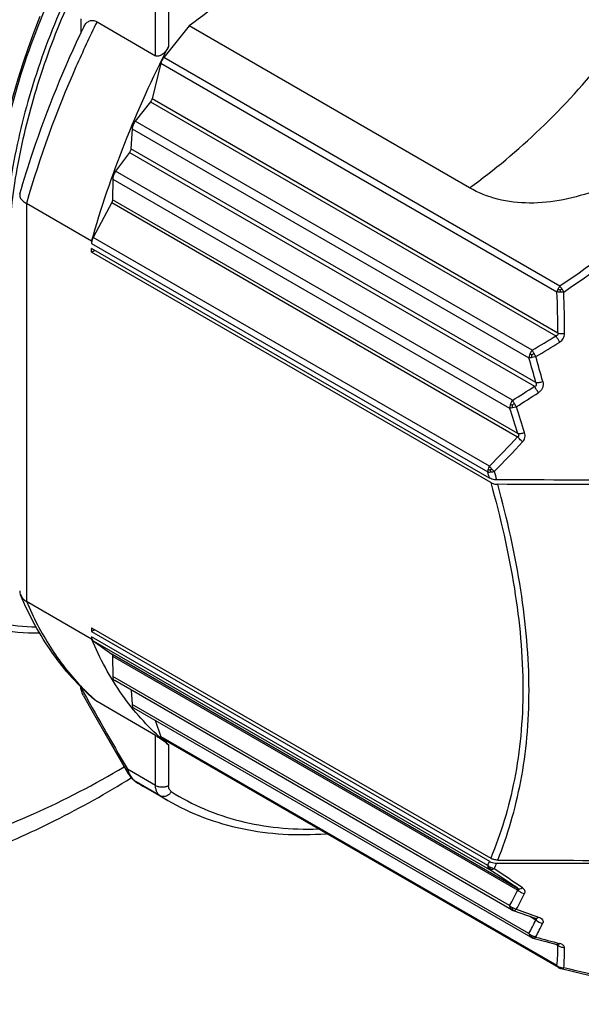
# Model space of a CAD drawing. Header units: millimetres. Extents: x 20 to 4180, y 42 to 2950.
# Tile 98 of 128: x 4044 to 4059, y 1726 to 1753. Entities that reach past the tile are written whole.
import ezdxf

# ---------------------------------------------------------------- set-up
doc = ezdxf.new("R2010")
doc.units = ezdxf.units.MM
doc.header["$LTSCALE"] = 231.275
doc.layers.add('BASE_ASM_PBL21', color=7, linetype='CONTINUOUS')
doc.layers.add('DEFAULT_VBL19', color=7, linetype='CONTINUOUS')

# ---------------------------------------------------------------- blocks, each defined once
blk = doc.blocks.new('BASE_ASM_PBL21', base_point=(3959.051, 1867.263))
at = {"layer": 'BASE_ASM_PBL21', "color": 7}
for p, q in [((4047.646, 1751.931), (4047.646, 1753.289)), ((4047.999, 1753.289), (4047.999, 1752.181)), ((4045.613, 1752.929), (4045.613, 1752.537)), ((4046.055, 1752.85), (4047.646, 1751.931)), ((4048.553, 1752.738), (4047.866, 1751.883)), ((4056.167, 1748.342), (4048.553, 1752.738)), ((4058.624, 1745.672), (4047.866, 1751.883)), ((4047.786, 1751.724), (4047.549, 1750.757)), ((4047.786, 1751.724), (4058.544, 1745.513)), ((4058.57, 1744.394), (4047.549, 1750.757)), ((4047.512, 1750.68), (4047.094, 1750.154)), ((4047.51, 1750.678), (4058.517, 1744.324)), ((4047.008, 1749.944), (4046.973, 1749.401)), ((4047.008, 1749.944), (4057.783, 1743.723)), ((4057.87, 1743.933), (4047.094, 1750.154)), ((4057.973, 1743.051), (4046.973, 1749.401)), ((4046.935, 1749.303), (4046.56, 1748.791)), ((4046.935, 1749.303), (4057.935, 1742.952)), ((4057.336, 1742.57), (4046.56, 1748.791)), ((4046.483, 1748.579), (4046.479, 1748.021)), ((4046.483, 1748.579), (4057.259, 1742.359)), ((4045.907, 1746.891), (4044.139, 1747.912)), ((4044.139, 1747.912), (4044.139, 1737.111)), ((4046.457, 1747.941), (4045.952, 1746.996)), ((4046.456, 1747.939), (4057.477, 1741.576)), ((4057.485, 1741.665), (4046.479, 1748.019)), ((4056.71, 1740.785), (4045.952, 1746.996)), ((4045.907, 1746.891), (4045.907, 1746.834)), ((4045.907, 1746.834), (4056.665, 1740.623)), ((4056.712, 1740.458), (4045.907, 1746.696)), ((4045.907, 1746.594), (4045.907, 1746.696)), ((4045.907, 1746.594), (4045.995, 1746.645)), ((4056.746, 1740.336), (4045.907, 1746.594)), ((4056.727, 1740.678), (4056.77, 1740.712)), ((4044.139, 1737.111), (4045.907, 1736.09)), ((4045.907, 1736.388), (4056.746, 1730.13)), ((4045.907, 1736.388), (4045.907, 1736.286)), ((4045.995, 1736.337), (4045.907, 1736.286)), ((4045.907, 1736.286), (4056.712, 1730.048)), ((4056.665, 1729.937), (4045.907, 1736.148)), ((4045.907, 1736.148), (4045.907, 1736.09)), ((4045.952, 1736.038), (4056.71, 1729.827)), ((4045.952, 1736.038), (4046.456, 1735.677)), ((4057.477, 1729.314), (4046.456, 1735.677)), ((4046.479, 1735.624), (4046.483, 1735.068)), ((4046.479, 1735.622), (4057.485, 1729.268)), ((4057.259, 1728.846), (4046.483, 1735.068)), ((4057.311, 1728.733), (4046.535, 1734.955)), ((4046.981, 1734.697), (4047.008, 1734.309)), ((4047.646, 1733.467), (4046.055, 1734.385)), ((4057.783, 1728.087), (4047.008, 1734.309)), ((4057.835, 1727.988), (4047.059, 1734.21)), ((4047.632, 1733.879), (4047.786, 1733.428)), ((4047.646, 1732.109), (4047.646, 1733.467)), ((4058.544, 1727.217), (4047.786, 1733.428)), ((4058.59, 1727.16), (4047.829, 1733.372)), ((4047.999, 1733.217), (4047.999, 1732.109)), ((4046.884, 1732.549), (4046.872, 1732.568)), ((4047.646, 1732.109), (4046.884, 1732.549)), ((4047.115, 1732.204), (4047.11, 1732.208)), ((4047.769, 1731.827), (4047.115, 1732.204)), ((4047.321, 1732.08), (4047.115, 1732.204)), ((4047.975, 1731.703), (4047.321, 1732.08)), ((4047.769, 1731.827), (4047.975, 1731.703)), ((4057.353, 1728.714), (4057.953, 1728.504)), ((4057.811, 1728.554), (4057.973, 1728.46)), ((4057.953, 1728.504), (4057.966, 1728.499)), ((4057.966, 1728.499), (4057.966, 1728.499)), ((4058.504, 1727.797), (4058.57, 1727.759)), ((4058.542, 1727.787), (4058.558, 1727.781)), ((4058.649, 1727.136), (4058.655, 1727.134))]:
    blk.add_line(p, q, dxfattribs=at)
for points in [[(4044.507, 1753), (4044.34, 1752.574), (4044.184, 1752.146), (4044.038, 1751.718), (4043.902, 1751.29), (4043.778, 1750.863), (4043.664, 1750.436), (4043.561, 1750.011), (4043.469, 1749.587), (4043.389, 1749.166), (4043.32, 1748.748), (4043.262, 1748.333), (4043.217, 1747.923), (4043.182, 1747.518), (4043.16, 1747.118), (4043.15, 1746.723), (4043.151, 1746.346)], [(4045.69, 1734.544), (4045.949, 1734.082), (4046.374, 1733.336), (4046.845, 1732.525)], [(4046.845, 1732.525), (4046.867, 1732.487), (4046.895, 1732.443), (4046.913, 1732.416)], [(4046.913, 1732.416), (4046.917, 1732.411), (4046.927, 1732.396), (4046.937, 1732.382), (4046.947, 1732.368), (4046.957, 1732.355), (4046.967, 1732.343), (4046.976, 1732.331), (4046.985, 1732.32), (4046.994, 1732.31), (4047.003, 1732.3), (4047.011, 1732.291), (4047.019, 1732.282), (4047.027, 1732.274), (4047.035, 1732.267), (4047.043, 1732.259), (4047.051, 1732.252), (4047.059, 1732.245), (4047.066, 1732.239), (4047.074, 1732.233), (4047.081, 1732.228), (4047.088, 1732.222), (4047.094, 1732.218), (4047.101, 1732.213), (4047.108, 1732.209), (4047.11, 1732.208)], [(4057.311, 1728.733), (4057.316, 1728.731), (4057.326, 1728.725), (4057.337, 1728.721), (4057.348, 1728.716), (4057.353, 1728.714)], [(4057.835, 1727.988), (4057.839, 1727.986), (4057.849, 1727.981), (4057.859, 1727.976), (4057.869, 1727.972), (4057.881, 1727.968), (4057.893, 1727.964)], [(4057.893, 1727.964), (4058.245, 1727.867), (4058.542, 1727.787)], [(4058.59, 1727.16), (4058.597, 1727.156), (4058.604, 1727.152), (4058.612, 1727.149), (4058.62, 1727.145), (4058.629, 1727.142), (4058.639, 1727.139), (4058.649, 1727.136)], [(4058.655, 1727.135), (4059.223, 1727), (4059.765, 1726.875), (4060.275, 1726.764), (4060.753, 1726.665), (4061.203, 1726.577), (4061.63, 1726.499), (4062.035, 1726.43), (4062.421, 1726.369), (4062.789, 1726.317), (4063.143, 1726.273), (4063.482, 1726.236), (4063.808, 1726.207), (4064.122, 1726.185), (4064.427, 1726.171), (4064.723, 1726.164), (4065.009, 1726.165), (4065.287, 1726.173), (4065.559, 1726.191), (4065.823, 1726.217), (4066.08, 1726.253), (4066.331, 1726.299), (4066.574, 1726.357)]]:
    blk.add_lwpolyline(points, dxfattribs=at)
for centre, radius, start, end in [((4044.091, 1748.139), 0.135, 164.0999, 179.9636), ((4029.944, 1744.287), 28.626, 0.2136, 2.4543), ((4059.867, 1745.655), 1.245, 184.0074, 186.7512), ((4057.021, 1744.495), 1.989, 30.7459, 33.662), ((4030.089, 1744.4), 28.662, 359.9656, 2.2219), ((4040.311, 1773.712), 34.571, 300.5249, 301.778), ((4040.119, 1773.698), 34.858, 300.8024, 302.0537), ((4061.721, 1746.006), 4.375, 209.5583, 210.9491), ((4016.328, 1731.662), 43.174, 15.2953, 16.2218), ((4015.579, 1731.662), 44.082, 15.0111, 15.9245), ((4038.905, 1772.077), 34.791, 301.9896, 303.1596), ((4038.73, 1772.025), 35.045, 302.2694, 303.4386), ((4059.291, 1743.609), 2.214, 210.5288, 213.2999), ((4020.118, 1729.889), 39.179, 17.4912, 18.5591), ((4017.422, 1729.212), 42.134, 17.2311, 18.2308), ((4039.825, 1757.923), 24.058, 314.5741, 317.1999), ((4039.276, 1758.299), 24.906, 314.8471, 317.4039), ((4023.675, 1731.138), 34.326, 15.7542, 16.0405), ((4057.289, 1740.828), 0.581, 194.9812, 200.6923), ((4057.642, 1741.504), 1.178, 222.2111, 227.0944), ((4076.615, 1746.029), 20.495, 195.2412, 195.9108), ((4050.288, 1739.247), 6.446, 223.4669, 228.2047), ((4046.278, 1734.818), 0.666, 182.5559, 183.6186), ((4134.737, 1784.118), 101.87, 208.97074, 210.39976), ((4050.178, 1739.128), 6.285, 228.2282, 228.9988), ((4051.909, 1738.064), 6.228, 229.0008, 231.1184), ((4047.246, 1732.412), 0.245, 233.7135, 236.286), ((4050.636, 1737.82), 6.629, 237.8622, 240.0002), ((4047.235, 1732.395), 0.225, 236.2953, 237.847), ((4045.794, 1734.615), 11.835, 336.7142, 337.2966), ((4045.81, 1734.509), 11.976, 337.081, 337.8844), ((3917.238, 1520.334), 251.674, 56.1358, 56.34594), ((3910.115, 1511.297), 263.233, 55.9218, 56.12397), ((4046.714, 1734.759), 12.09, 330.7173, 332.9871), ((4046.718, 1734.655), 12.244, 331.1362, 333.3871), ((4100.348, 1849.155), 127.826, 250.38679, 250.67236), ((4048.374, 1733.108), 10.665, 331.915, 334.1617), ((4048.417, 1732.993), 10.782, 332.3674, 334.5981), ((4082.741, 1816.192), 91.613, 254.3121, 254.73357), ((4052.133, 1727.797), 6.438, 354.8309, 359.6593), ((4058.49, 1727.666), 0.133, 59.5096, 59.9382), ((4052.227, 1727.686), 6.525, 355.3402, 0.1399), ((4058.63, 1727.235), 0.085, 229.9069, 239.9624), ((4058.672, 1727.203), 0.0711, 256.3017, 263.744), ((4058.672, 1727.202), 0.0701, 263.7661, 273.4819)]:
    blk.add_arc(centre, radius, start, end, dxfattribs=at)
for points, knots in [([(4055.196, 1764.169), (4054.852, 1764.228), (4054.125, 1764.274), (4053.003, 1764.129), (4051.837, 1763.781), (4050.647, 1763.235), (4049.454, 1762.503), (4048.276, 1761.598), (4047.136, 1760.536), (4045.676, 1758.917), (4044.074, 1756.633), (4042.834, 1754.129), (4042.102, 1752.058), (4041.705, 1750.53), (4041.46, 1749.04), (4041.4, 1748.06), (4041.399, 1747.584)], [0, 0, 0, 0, 0.044303, 0.091758, 0.142991, 0.198258, 0.257504, 0.320427, 0.386533, 0.455182, 0.596952, 0.739261, 0.808565, 0.875552, 0.939546, 1, 1, 1, 1]), ([(4054.039, 1763.392), (4053.354, 1763.327), (4052.303, 1763.038), (4050.969, 1762.398), (4049.929, 1761.753), (4048.904, 1760.97), (4047.552, 1759.737), (4045.998, 1757.927), (4044.439, 1755.477), (4043.244, 1752.853), (4042.483, 1750.206), (4042.284, 1748.432), (4042.283, 1747.584)], [0, 0, 0, 0, 0.097947, 0.152393, 0.210375, 0.271637, 0.335777, 0.470465, 0.60961, 0.747696, 0.87934, 1, 1, 1, 1]), ([(4043.187, 1746.356), (4043.176, 1747.18), (4043.321, 1748.894), (4043.945, 1751.471), (4044.955, 1754.05), (4046.302, 1756.519), (4047.918, 1758.761), (4049.731, 1760.675), (4051.652, 1762.174), (4053.032, 1762.895), (4053.716, 1763.151)], [0, 0, 0, 0, 0.118647, 0.246351, 0.380656, 0.516499, 0.650385, 0.777652, 0.894932, 1, 1, 1, 1]), ([(4052.645, 1762.286), (4052.017, 1761.932), (4050.777, 1761.069), (4049.07, 1759.467), (4047.494, 1757.556), (4046.112, 1755.408), (4044.978, 1753.107), (4044.139, 1750.739), (4043.629, 1748.397), (4043.518, 1746.844), (4043.532, 1746.097)], [0, 0, 0, 0, 0.111867, 0.233267, 0.362361, 0.495217, 0.628843, 0.759697, 0.884035, 1, 1, 1, 1]), ([(4043.663, 1746.781), (4043.689, 1747.477), (4043.851, 1748.91), (4044.376, 1751.06), (4045.175, 1753.22), (4046.218, 1755.319), (4047.47, 1757.29), (4048.89, 1759.068), (4050.428, 1760.597), (4051.545, 1761.451), (4052.112, 1761.818)], [0, 0, 0, 0, 0.117226, 0.241931, 0.371796, 0.504078, 0.635838, 0.764148, 0.886298, 1, 1, 1, 1]), ([(4055.193, 1760.998), (4054.8, 1760.158), (4053.915, 1758.531), (4052.334, 1756.293), (4050.555, 1754.332), (4049.232, 1753.22), (4048.553, 1752.738)], [0, 0, 0, 0, 0.259848, 0.517676, 0.766465, 1, 1, 1, 1]), ([(4056.167, 1748.342), (4056.846, 1748.825), (4058.168, 1749.937), (4059.947, 1751.897), (4061.529, 1754.136), (4062.413, 1755.763), (4062.806, 1756.602)], [0, 0, 0, 0, 0.233535, 0.482324, 0.740152, 1, 1, 1, 1]), ([(4062.806, 1756.602), (4063.034, 1756.471), (4063.451, 1756.141), (4063.894, 1755.479), (4064.131, 1754.708), (4064.17, 1753.878), (4064.032, 1753.025), (4063.738, 1752.176), (4063.307, 1751.353), (4062.757, 1750.574), (4062.101, 1749.856), (4061.108, 1749.006), (4059.962, 1748.352), (4058.731, 1747.991), (4057.814, 1747.896), (4056.94, 1747.996), (4056.405, 1748.205), (4056.167, 1748.342)], [0, 0, 0, 0, 0.055139, 0.109461, 0.164754, 0.222221, 0.282319, 0.344983, 0.40988, 0.47657, 0.54457, 0.613345, 0.750246, 0.817032, 0.88132, 0.94235, 1, 1, 1, 1]), ([(4066.638, 1755.642), (4066.288, 1754.664), (4065.653, 1753.216), (4064.563, 1751.4), (4063.6, 1750.085), (4062.507, 1748.846), (4060.895, 1747.308), (4059.553, 1746.295), (4058.624, 1745.672)], [0, 0, 0, 0, 0.239267, 0.362278, 0.487372, 0.614228, 0.742345, 1, 1, 1, 1]), ([(4058.73, 1745.512), (4059.665, 1746.144), (4061.015, 1747.172), (4062.639, 1748.729), (4063.743, 1749.982), (4064.717, 1751.311), (4065.823, 1753.141), (4066.469, 1754.6), (4066.827, 1755.585)], [0, 0, 0, 0, 0.257438, 0.385656, 0.512678, 0.637932, 0.761023, 1, 1, 1, 1]), ([(4045.695, 1752.71), (4045.711, 1752.743), (4045.747, 1752.804), (4045.816, 1752.863), (4045.881, 1752.886), (4045.959, 1752.892), (4046.018, 1752.871), (4046.055, 1752.85)], [0, 0, 0, 0, 0.246892, 0.477165, 0.59274, 0.7148, 1, 1, 1, 1]), ([(4043.961, 1748.176), (4044.07, 1748.558), (4044.55, 1750.105), (4045.166, 1751.609), (4045.695, 1752.71)], [0, 0, 0, 0, 0.24526, 1, 1, 1, 1]), ([(4046.055, 1752.85), (4045.856, 1752.446), (4045.108, 1750.846), (4044.499, 1749.179), (4044.139, 1747.912)], [0, 0, 0, 0, 0.254584, 1, 1, 1, 1]), ([(4045.907, 1746.891), (4046.162, 1747.792), (4046.777, 1749.592), (4047.562, 1751.324), (4047.999, 1752.181)], [0, 0, 0, 0, 0.493274, 1, 1, 1, 1]), ([(4047.999, 1752.181), (4047.98, 1752.144), (4047.936, 1752.072), (4047.866, 1751.995), (4047.802, 1751.948), (4047.751, 1751.923), (4047.696, 1751.913), (4047.661, 1751.922), (4047.646, 1751.931)], [0, 0, 0, 0, 0.268759, 0.529916, 0.655661, 0.77622, 0.89034, 1, 1, 1, 1]), ([(4047.866, 1751.883), (4047.856, 1751.871), (4047.822, 1751.823), (4047.797, 1751.767), (4047.786, 1751.724)], [0, 0, 0, 0, 0.252649, 1, 1, 1, 1]), ([(4047.549, 1750.757), (4047.548, 1750.75), (4047.539, 1750.723), (4047.525, 1750.697), (4047.512, 1750.68)], [0, 0, 0, 0, 0.243032, 1, 1, 1, 1]), ([(4047.094, 1750.154), (4047.069, 1750.123), (4047.03, 1750.056), (4047.01, 1749.981), (4047.008, 1749.944)], [0, 0, 0, 0, 0.518253, 1, 1, 1, 1]), ([(4046.973, 1749.401), (4046.972, 1749.393), (4046.967, 1749.358), (4046.951, 1749.325), (4046.935, 1749.303)], [0, 0, 0, 0, 0.232779, 1, 1, 1, 1]), ([(4046.56, 1748.791), (4046.537, 1748.759), (4046.5, 1748.691), (4046.483, 1748.615), (4046.483, 1748.579)], [0, 0, 0, 0, 0.523627, 1, 1, 1, 1]), ([(4043.956, 1748.139), (4043.956, 1748.119), (4043.969, 1748.063), (4044.033, 1747.982), (4044.1, 1747.935), (4044.139, 1747.912)], [0, 0, 0, 0, 0.195993, 0.549795, 1, 1, 1, 1]), ([(4046.479, 1748.021), (4046.479, 1748.014), (4046.476, 1747.987), (4046.467, 1747.96), (4046.457, 1747.941)], [0, 0, 0, 0, 0.230393, 1, 1, 1, 1]), ([(4045.952, 1746.996), (4045.945, 1746.982), (4045.921, 1746.932), (4045.907, 1746.875), (4045.907, 1746.834)], [0, 0, 0, 0, 0.267455, 1, 1, 1, 1]), ([(4058.676, 1745.597), (4058.672, 1745.604), (4058.655, 1745.629), (4058.637, 1745.654), (4058.624, 1745.672)], [0, 0, 0, 0, 0.266888, 1, 1, 1, 1]), ([(4058.575, 1745.596), (4058.571, 1745.589), (4058.559, 1745.562), (4058.549, 1745.534), (4058.544, 1745.513)], [0, 0, 0, 0, 0.256009, 1, 1, 1, 1]), ([(4058.63, 1745.509), (4058.623, 1745.509), (4058.594, 1745.509), (4058.565, 1745.511), (4058.544, 1745.513)], [0, 0, 0, 0, 0.270818, 1, 1, 1, 1]), ([(4058.575, 1745.596), (4058.579, 1745.593), (4058.595, 1745.584), (4058.612, 1745.575), (4058.625, 1745.568)], [0, 0, 0, 0, 0.235255, 1, 1, 1, 1]), ([(4058.73, 1745.512), (4058.722, 1745.511), (4058.688, 1745.509), (4058.655, 1745.508), (4058.63, 1745.509)], [0, 0, 0, 0, 0.253903, 1, 1, 1, 1]), ([(4058.57, 1744.394), (4058.574, 1744.386), (4058.577, 1744.367), (4058.565, 1744.341), (4058.542, 1744.328), (4058.525, 1744.324), (4058.517, 1744.324)], [0, 0, 0, 0, 0.256486, 0.508936, 0.756555, 1, 1, 1, 1]), ([(4058.619, 1744.153), (4058.61, 1744.168), (4058.575, 1744.224), (4058.541, 1744.281), (4058.517, 1744.324)], [0, 0, 0, 0, 0.26352, 1, 1, 1, 1]), ([(4058.57, 1744.394), (4058.583, 1744.392), (4058.643, 1744.384), (4058.704, 1744.383), (4058.751, 1744.383)], [0, 0, 0, 0, 0.219693, 1, 1, 1, 1]), ([(4058.619, 1744.154), (4058.658, 1744.177), (4058.727, 1744.244), (4058.752, 1744.338), (4058.751, 1744.383)], [0, 0, 0, 0, 0.502462, 1, 1, 1, 1]), ([(4057.81, 1743.83), (4057.806, 1743.821), (4057.793, 1743.786), (4057.785, 1743.75), (4057.783, 1743.723)], [0, 0, 0, 0, 0.263362, 1, 1, 1, 1]), ([(4057.81, 1743.83), (4057.814, 1743.827), (4057.831, 1743.818), (4057.848, 1743.809), (4057.861, 1743.803)], [0, 0, 0, 0, 0.260863, 1, 1, 1, 1]), ([(4057.861, 1743.803), (4057.865, 1743.807), (4057.883, 1743.823), (4057.902, 1743.837), (4057.916, 1743.848)], [0, 0, 0, 0, 0.244297, 1, 1, 1, 1]), ([(4057.868, 1743.732), (4057.867, 1743.738), (4057.864, 1743.762), (4057.862, 1743.785), (4057.861, 1743.803)], [0, 0, 0, 0, 0.245614, 1, 1, 1, 1]), ([(4057.87, 1743.933), (4057.873, 1743.926), (4057.888, 1743.898), (4057.904, 1743.87), (4057.916, 1743.848)], [0, 0, 0, 0, 0.229646, 1, 1, 1, 1]), ([(4057.868, 1743.732), (4057.86, 1743.731), (4057.832, 1743.726), (4057.804, 1743.723), (4057.783, 1743.723)], [0, 0, 0, 0, 0.278306, 1, 1, 1, 1]), ([(4057.97, 1743.757), (4057.961, 1743.754), (4057.927, 1743.745), (4057.894, 1743.737), (4057.868, 1743.732)], [0, 0, 0, 0, 0.257973, 1, 1, 1, 1]), ([(4057.935, 1742.952), (4057.946, 1742.954), (4057.962, 1742.957), (4057.982, 1742.969), (4057.995, 1742.989), (4057.992, 1743.021), (4057.98, 1743.041), (4057.973, 1743.051)], [0, 0, 0, 0, 0.240335, 0.361889, 0.486693, 0.741476, 1, 1, 1, 1]), ([(4057.973, 1743.051), (4058.001, 1743.051), (4058.063, 1743.057), (4058.124, 1743.071), (4058.157, 1743.079)], [0, 0, 0, 0, 0.450793, 1, 1, 1, 1]), ([(4058.157, 1743.079), (4058.165, 1743.052), (4058.172, 1742.995), (4058.155, 1742.909), (4058.11, 1742.834), (4058.066, 1742.796), (4058.041, 1742.781)], [0, 0, 0, 0, 0.248222, 0.49687, 0.747285, 1, 1, 1, 1]), ([(4058.041, 1742.781), (4058.031, 1742.795), (4057.994, 1742.851), (4057.959, 1742.909), (4057.935, 1742.952)], [0, 0, 0, 0, 0.260957, 1, 1, 1, 1]), ([(4057.28, 1742.465), (4057.277, 1742.456), (4057.266, 1742.422), (4057.259, 1742.385), (4057.259, 1742.359)], [0, 0, 0, 0, 0.265409, 1, 1, 1, 1]), ([(4057.336, 1742.57), (4057.318, 1742.546), (4057.298, 1742.511), (4057.283, 1742.474), (4057.28, 1742.465)], [0, 0, 0, 0, 0.75254, 1, 1, 1, 1]), ([(4057.28, 1742.465), (4057.284, 1742.462), (4057.301, 1742.453), (4057.318, 1742.444), (4057.331, 1742.438)], [0, 0, 0, 0, 0.261231, 1, 1, 1, 1]), ([(4057.331, 1742.438), (4057.335, 1742.442), (4057.352, 1742.457), (4057.37, 1742.473), (4057.384, 1742.484)], [0, 0, 0, 0, 0.242697, 1, 1, 1, 1]), ([(4057.336, 1742.57), (4057.34, 1742.563), (4057.355, 1742.534), (4057.371, 1742.505), (4057.384, 1742.484)], [0, 0, 0, 0, 0.231108, 1, 1, 1, 1]), ([(4057.341, 1742.367), (4057.334, 1742.366), (4057.307, 1742.361), (4057.279, 1742.359), (4057.259, 1742.359)], [0, 0, 0, 0, 0.279388, 1, 1, 1, 1]), ([(4057.341, 1742.367), (4057.34, 1742.373), (4057.335, 1742.396), (4057.333, 1742.42), (4057.331, 1742.438)], [0, 0, 0, 0, 0.244285, 1, 1, 1, 1]), ([(4057.44, 1742.393), (4057.432, 1742.39), (4057.399, 1742.38), (4057.366, 1742.372), (4057.341, 1742.367)], [0, 0, 0, 0, 0.259527, 1, 1, 1, 1]), ([(4057.485, 1741.665), (4057.49, 1741.657), (4057.499, 1741.642), (4057.508, 1741.616), (4057.499, 1741.589), (4057.485, 1741.579), (4057.477, 1741.576)], [0, 0, 0, 0, 0.259879, 0.518664, 0.764149, 1, 1, 1, 1]), ([(4057.485, 1741.665), (4057.512, 1741.663), (4057.573, 1741.67), (4057.632, 1741.683), (4057.664, 1741.693)], [0, 0, 0, 0, 0.447955, 1, 1, 1, 1]), ([(4057.61, 1741.442), (4057.641, 1741.475), (4057.685, 1741.558), (4057.678, 1741.651), (4057.664, 1741.693)], [0, 0, 0, 0, 0.501957, 1, 1, 1, 1]), ([(4057.61, 1741.442), (4057.598, 1741.453), (4057.551, 1741.494), (4057.506, 1741.54), (4057.477, 1741.576)], [0, 0, 0, 0, 0.258835, 1, 1, 1, 1]), ([(4056.676, 1740.702), (4056.674, 1740.696), (4056.668, 1740.67), (4056.664, 1740.643), (4056.665, 1740.623)], [0, 0, 0, 0, 0.263369, 1, 1, 1, 1]), ([(4056.665, 1740.623), (4056.671, 1740.622), (4056.697, 1740.619), (4056.724, 1740.62), (4056.745, 1740.623)], [0, 0, 0, 0, 0.223182, 1, 1, 1, 1]), ([(4056.71, 1740.785), (4056.706, 1740.778), (4056.693, 1740.752), (4056.682, 1740.724), (4056.676, 1740.702)], [0, 0, 0, 0, 0.254941, 1, 1, 1, 1]), ([(4056.676, 1740.702), (4056.68, 1740.7), (4056.697, 1740.691), (4056.714, 1740.683), (4056.727, 1740.678)], [0, 0, 0, 0, 0.236158, 1, 1, 1, 1]), ([(4056.71, 1740.785), (4056.714, 1740.779), (4056.733, 1740.754), (4056.753, 1740.73), (4056.77, 1740.712)], [0, 0, 0, 0, 0.234904, 1, 1, 1, 1]), ([(4056.745, 1740.623), (4056.752, 1740.623), (4056.785, 1740.627), (4056.816, 1740.634), (4056.84, 1740.641)], [0, 0, 0, 0, 0.23849, 1, 1, 1, 1]), ([(4056.904, 1740.41), (4056.887, 1740.41), (4056.82, 1740.415), (4056.754, 1740.434), (4056.712, 1740.458)], [0, 0, 0, 0, 0.267582, 1, 1, 1, 1]), ([(4056.746, 1740.336), (4057.009, 1739.39), (4057.438, 1737.539), (4057.659, 1735.219), (4057.582, 1733.479), (4057.41, 1732.282), (4057.134, 1731.169), (4056.883, 1730.466), (4056.746, 1730.13)], [0, 0, 0, 0, 0.283458, 0.547021, 0.669389, 0.785239, 0.895139, 1, 1, 1, 1]), ([(4056.746, 1740.336), (4056.773, 1740.32), (4056.837, 1740.298), (4056.903, 1740.289), (4056.938, 1740.289)], [0, 0, 0, 0, 0.475272, 1, 1, 1, 1]), ([(4065.195, 1740.449), (4063.813, 1740.424), (4061.05, 1740.4), (4058.286, 1740.404), (4056.904, 1740.41)], [0, 0, 0, 0, 0.499969, 1, 1, 1, 1]), ([(4065.144, 1740.318), (4063.776, 1740.295), (4061.041, 1740.275), (4058.305, 1740.282), (4056.938, 1740.289)], [0, 0, 0, 0, 0.499977, 1, 1, 1, 1]), ([(4056.938, 1730.082), (4057.072, 1730.42), (4057.315, 1731.124), (4057.583, 1732.239), (4057.75, 1733.436), (4057.824, 1735.176), (4057.611, 1737.493), (4057.194, 1739.343), (4056.938, 1740.289)], [0, 0, 0, 0, 0.104783, 0.214741, 0.330781, 0.453348, 0.717072, 1, 1, 1, 1]), ([(4045.986, 1734.435), (4045.556, 1734.809), (4044.772, 1735.693), (4044.213, 1736.73), (4043.979, 1737.282)], [0, 0, 0, 0, 0.487029, 1, 1, 1, 1]), ([(4043.979, 1737.282), (4043.994, 1737.247), (4044.039, 1737.18), (4044.103, 1737.131), (4044.139, 1737.111)], [0, 0, 0, 0, 0.476475, 1, 1, 1, 1]), ([(4044.139, 1737.111), (4044.322, 1736.678), (4044.742, 1735.862), (4045.304, 1735.134), (4045.609, 1734.812)], [0, 0, 0, 0, 0.514184, 1, 1, 1, 1]), ([(4042.21, 1736.615), (4042.57, 1736.493), (4043.325, 1736.309), (4044.1, 1736.252), (4044.494, 1736.252)], [0, 0, 0, 0, 0.490966, 1, 1, 1, 1]), ([(4044.407, 1736.404), (4044.073, 1736.416), (4043.415, 1736.483), (4042.774, 1736.645), (4042.467, 1736.749)], [0, 0, 0, 0, 0.508451, 1, 1, 1, 1]), ([(4045.907, 1736.148), (4045.907, 1736.125), (4045.912, 1736.084), (4045.937, 1736.048), (4045.952, 1736.038)], [0, 0, 0, 0, 0.548701, 1, 1, 1, 1]), ([(4047.823, 1733.364), (4047.415, 1733.719), (4046.665, 1734.566), (4046.131, 1735.558), (4045.907, 1736.09)], [0, 0, 0, 0, 0.483644, 1, 1, 1, 1]), ([(4046.456, 1735.677), (4046.46, 1735.674), (4046.474, 1735.66), (4046.479, 1735.639), (4046.479, 1735.624)], [0, 0, 0, 0, 0.221657, 1, 1, 1, 1]), ([(4046.483, 1735.068), (4046.483, 1735.044), (4046.49, 1735), (4046.518, 1734.964), (4046.535, 1734.955)], [0, 0, 0, 0, 0.550089, 1, 1, 1, 1]), ([(4045.69, 1734.544), (4045.67, 1734.58), (4045.636, 1734.654), (4045.617, 1734.735), (4045.614, 1734.776)], [0, 0, 0, 0, 0.503308, 1, 1, 1, 1]), ([(4046.055, 1734.385), (4046.049, 1734.389), (4046.025, 1734.404), (4046.002, 1734.421), (4045.986, 1734.435)], [0, 0, 0, 0, 0.239837, 1, 1, 1, 1]), ([(4047.008, 1734.309), (4047.009, 1734.288), (4047.017, 1734.249), (4047.044, 1734.218), (4047.059, 1734.21)], [0, 0, 0, 0, 0.544183, 1, 1, 1, 1]), ([(4047.646, 1733.467), (4047.66, 1733.459), (4047.718, 1733.423), (4047.774, 1733.385), (4047.817, 1733.354)], [0, 0, 0, 0, 0.234003, 1, 1, 1, 1]), ([(4047.786, 1733.428), (4047.788, 1733.422), (4047.797, 1733.4), (4047.814, 1733.381), (4047.829, 1733.372)], [0, 0, 0, 0, 0.271755, 1, 1, 1, 1]), ([(4047.817, 1733.354), (4047.835, 1733.341), (4047.897, 1733.297), (4047.957, 1733.25), (4047.999, 1733.217)], [0, 0, 0, 0, 0.292379, 1, 1, 1, 1]), ([(4030.173, 1733.321), (4030.607, 1732.792), (4031.574, 1731.827), (4033.303, 1730.731), (4035.248, 1730.034), (4037.369, 1729.748), (4039.628, 1729.871), (4041.989, 1730.397), (4044.414, 1731.312), (4045.998, 1732.143), (4046.792, 1732.614)], [0, 0, 0, 0, 0.112826, 0.223265, 0.334798, 0.450742, 0.573799, 0.705826, 0.847817, 1, 1, 1, 1]), ([(4046.833, 1732.544), (4046.833, 1732.544), (4046.835, 1732.545), (4046.836, 1732.546), (4046.839, 1732.548), (4046.846, 1732.552), (4046.857, 1732.559), (4046.867, 1732.565), (4046.872, 1732.568)], [0, 0, 0, 0, 0.017222, 0.066077, 0.146504, 0.258063, 0.571814, 1, 1, 1, 1]), ([(4046.884, 1732.549), (4046.878, 1732.546), (4046.868, 1732.54), (4046.857, 1732.533), (4046.851, 1732.529), (4046.847, 1732.527), (4046.846, 1732.526), (4046.844, 1732.525), (4046.845, 1732.525)], [0, 0, 0, 0, 0.429375, 0.743562, 0.85504, 0.935177, 0.983527, 1, 1, 1, 1]), ([(4046.947, 1732.412), (4046.942, 1732.423), (4046.918, 1732.468), (4046.898, 1732.514), (4046.884, 1732.549)], [0, 0, 0, 0, 0.243659, 1, 1, 1, 1]), ([(4031.461, 1730.414), (4031.991, 1730.123), (4033.114, 1729.629), (4034.917, 1729.18), (4036.82, 1729.021), (4038.795, 1729.147), (4040.823, 1729.548), (4042.883, 1730.216), (4044.96, 1731.139), (4046.312, 1731.899), (4046.987, 1732.316)], [0, 0, 0, 0, 0.110747, 0.223214, 0.338852, 0.458943, 0.584528, 0.716343, 0.8548, 1, 1, 1, 1]), ([(4046.947, 1732.412), (4046.94, 1732.411), (4046.929, 1732.408), (4046.916, 1732.412), (4046.913, 1732.416)], [0, 0, 0, 0, 0.627177, 1, 1, 1, 1]), ([(4047.101, 1732.214), (4047.07, 1732.236), (4047.013, 1732.3), (4046.969, 1732.371), (4046.947, 1732.412)], [0, 0, 0, 0, 0.450325, 1, 1, 1, 1]), ([(4047.769, 1731.827), (4047.749, 1731.839), (4047.712, 1731.872), (4047.673, 1731.939), (4047.65, 1732.02), (4047.646, 1732.078), (4047.646, 1732.109)], [0, 0, 0, 0, 0.217757, 0.451517, 0.710936, 1, 1, 1, 1]), ([(4047.646, 1732.109), (4047.671, 1732.095), (4047.729, 1732.074), (4047.823, 1732.063), (4047.916, 1732.074), (4047.974, 1732.095), (4047.999, 1732.109)], [0, 0, 0, 0, 0.237219, 0.500001, 0.762782, 1, 1, 1, 1]), ([(4048.073, 1731.94), (4048.049, 1731.955), (4048.008, 1732.009), (4047.999, 1732.074), (4047.999, 1732.109)], [0, 0, 0, 0, 0.449957, 1, 1, 1, 1]), ([(4048.073, 1731.94), (4048.056, 1731.912), (4048.015, 1731.862), (4047.935, 1731.813), (4047.848, 1731.798), (4047.792, 1731.814), (4047.769, 1731.827)], [0, 0, 0, 0, 0.272237, 0.53259, 0.773945, 1, 1, 1, 1]), ([(4048.073, 1731.94), (4048.358, 1731.761), (4048.962, 1731.446), (4049.94, 1731.118), (4050.984, 1730.936), (4051.701, 1730.914), (4052.065, 1730.926)], [0, 0, 0, 0, 0.241789, 0.486632, 0.738286, 1, 1, 1, 1]), ([(4047.975, 1731.703), (4048.286, 1731.523), (4048.943, 1731.212), (4050.002, 1730.906), (4051.126, 1730.76), (4051.894, 1730.769), (4052.283, 1730.798)], [0, 0, 0, 0, 0.241028, 0.4858, 0.737795, 1, 1, 1, 1]), ([(4056.665, 1729.937), (4056.665, 1729.931), (4056.666, 1729.908), (4056.67, 1729.886), (4056.676, 1729.871)], [0, 0, 0, 0, 0.269633, 1, 1, 1, 1]), ([(4056.745, 1729.878), (4056.737, 1729.882), (4056.708, 1729.899), (4056.682, 1729.919), (4056.665, 1729.937)], [0, 0, 0, 0, 0.255354, 1, 1, 1, 1]), ([(4056.712, 1730.048), (4056.725, 1730.04), (4056.785, 1730.011), (4056.853, 1730), (4056.904, 1730)], [0, 0, 0, 0, 0.229307, 1, 1, 1, 1]), ([(4056.727, 1729.85), (4056.728, 1729.852), (4056.734, 1729.861), (4056.74, 1729.871), (4056.745, 1729.878)], [0, 0, 0, 0, 0.216574, 1, 1, 1, 1]), ([(4056.938, 1730.082), (4056.903, 1730.083), (4056.837, 1730.092), (4056.773, 1730.114), (4056.746, 1730.13)], [0, 0, 0, 0, 0.524728, 1, 1, 1, 1]), ([(4056.904, 1730), (4058.286, 1729.994), (4061.05, 1729.989), (4063.813, 1730.013), (4065.195, 1730.039)], [0, 0, 0, 0, 0.500031, 1, 1, 1, 1]), ([(4056.938, 1730.082), (4058.305, 1730.075), (4061.041, 1730.069), (4063.776, 1730.089), (4065.144, 1730.112)], [0, 0, 0, 0, 0.500023, 1, 1, 1, 1]), ([(4056.676, 1729.871), (4056.678, 1729.866), (4056.686, 1729.849), (4056.699, 1729.835), (4056.71, 1729.827)], [0, 0, 0, 0, 0.266501, 1, 1, 1, 1]), ([(4056.727, 1729.85), (4056.722, 1729.851), (4056.705, 1729.857), (4056.688, 1729.864), (4056.676, 1729.871)], [0, 0, 0, 0, 0.262347, 1, 1, 1, 1]), ([(4056.77, 1729.818), (4056.764, 1729.817), (4056.744, 1729.815), (4056.723, 1729.82), (4056.71, 1729.827)], [0, 0, 0, 0, 0.268636, 1, 1, 1, 1]), ([(4056.77, 1729.818), (4056.766, 1729.82), (4056.751, 1729.829), (4056.737, 1729.841), (4056.727, 1729.85)], [0, 0, 0, 0, 0.243705, 1, 1, 1, 1]), ([(4056.84, 1729.845), (4056.834, 1729.841), (4056.812, 1729.829), (4056.788, 1729.82), (4056.77, 1729.818)], [0, 0, 0, 0, 0.271944, 1, 1, 1, 1]), ([(4057.477, 1729.314), (4057.495, 1729.304), (4057.544, 1729.297), (4057.588, 1729.314), (4057.61, 1729.326)], [0, 0, 0, 0, 0.451185, 1, 1, 1, 1]), ([(4057.477, 1729.314), (4057.484, 1729.309), (4057.495, 1729.302), (4057.506, 1729.287), (4057.504, 1729.277), (4057.497, 1729.271), (4057.49, 1729.269), (4057.485, 1729.268)], [0, 0, 0, 0, 0.364314, 0.608933, 0.697004, 0.787589, 1, 1, 1, 1]), ([(4057.485, 1729.268), (4057.497, 1729.255), (4057.547, 1729.209), (4057.613, 1729.179), (4057.664, 1729.17)], [0, 0, 0, 0, 0.248344, 1, 1, 1, 1]), ([(4057.664, 1729.17), (4057.671, 1729.183), (4057.68, 1729.21), (4057.673, 1729.272), (4057.637, 1729.308), (4057.61, 1729.326)], [0, 0, 0, 0, 0.236504, 0.467078, 1, 1, 1, 1]), ([(4057.259, 1728.846), (4057.259, 1728.838), (4057.261, 1728.81), (4057.269, 1728.781), (4057.28, 1728.764)], [0, 0, 0, 0, 0.277062, 1, 1, 1, 1]), ([(4057.342, 1728.78), (4057.334, 1728.785), (4057.304, 1728.803), (4057.277, 1728.826), (4057.259, 1728.846)], [0, 0, 0, 0, 0.253406, 1, 1, 1, 1]), ([(4057.28, 1728.764), (4057.282, 1728.761), (4057.29, 1728.749), (4057.302, 1728.739), (4057.311, 1728.733)], [0, 0, 0, 0, 0.259654, 1, 1, 1, 1]), ([(4057.28, 1728.764), (4057.284, 1728.761), (4057.3, 1728.753), (4057.318, 1728.747), (4057.331, 1728.744)], [0, 0, 0, 0, 0.270599, 1, 1, 1, 1]), ([(4057.331, 1728.744), (4057.332, 1728.747), (4057.335, 1728.759), (4057.338, 1728.771), (4057.342, 1728.78)], [0, 0, 0, 0, 0.204194, 1, 1, 1, 1]), ([(4057.331, 1728.744), (4057.335, 1728.741), (4057.352, 1728.728), (4057.37, 1728.718), (4057.384, 1728.712)], [0, 0, 0, 0, 0.256912, 1, 1, 1, 1]), ([(4057.44, 1728.745), (4057.432, 1728.746), (4057.398, 1728.754), (4057.365, 1728.767), (4057.342, 1728.78)], [0, 0, 0, 0, 0.241285, 1, 1, 1, 1]), ([(4057.384, 1728.712), (4057.389, 1728.713), (4057.41, 1728.72), (4057.428, 1728.733), (4057.44, 1728.745)], [0, 0, 0, 0, 0.218166, 1, 1, 1, 1]), ([(4057.953, 1728.504), (4057.966, 1728.5), (4058, 1728.502), (4058.027, 1728.521), (4058.041, 1728.532)], [0, 0, 0, 0, 0.437507, 1, 1, 1, 1]), ([(4057.973, 1728.46), (4057.978, 1728.461), (4057.984, 1728.463), (4057.991, 1728.467), (4057.995, 1728.475), (4057.984, 1728.489), (4057.973, 1728.495), (4057.966, 1728.499)], [0, 0, 0, 0, 0.218178, 0.30752, 0.38666, 0.618661, 1, 1, 1, 1]), ([(4058.041, 1728.532), (4058.064, 1728.525), (4058.104, 1728.507), (4058.152, 1728.467), (4058.173, 1728.416), (4058.164, 1728.382), (4058.157, 1728.367)], [0, 0, 0, 0, 0.313881, 0.574022, 0.788747, 1, 1, 1, 1]), ([(4057.783, 1728.087), (4057.784, 1728.08), (4057.787, 1728.053), (4057.797, 1728.026), (4057.81, 1728.01)], [0, 0, 0, 0, 0.277283, 1, 1, 1, 1]), ([(4057.868, 1728.023), (4057.86, 1728.027), (4057.829, 1728.045), (4057.801, 1728.068), (4057.783, 1728.087)], [0, 0, 0, 0, 0.252863, 1, 1, 1, 1]), ([(4057.81, 1728.01), (4057.814, 1728.008), (4057.83, 1727.999), (4057.848, 1727.994), (4057.861, 1727.991)], [0, 0, 0, 0, 0.271851, 1, 1, 1, 1]), ([(4057.861, 1727.991), (4057.861, 1727.993), (4057.863, 1728.004), (4057.866, 1728.015), (4057.868, 1728.023)], [0, 0, 0, 0, 0.19821, 1, 1, 1, 1]), ([(4057.97, 1727.992), (4057.961, 1727.993), (4057.926, 1727.999), (4057.892, 1728.011), (4057.868, 1728.023)], [0, 0, 0, 0, 0.246584, 1, 1, 1, 1]), ([(4057.861, 1727.991), (4057.865, 1727.987), (4057.882, 1727.976), (4057.902, 1727.967), (4057.916, 1727.963)], [0, 0, 0, 0, 0.256042, 1, 1, 1, 1]), ([(4057.916, 1727.963), (4057.921, 1727.963), (4057.941, 1727.968), (4057.958, 1727.981), (4057.97, 1727.992)], [0, 0, 0, 0, 0.219281, 1, 1, 1, 1]), ([(4058.619, 1727.812), (4058.607, 1727.802), (4058.584, 1727.786), (4058.554, 1727.783), (4058.542, 1727.787)], [0, 0, 0, 0, 0.553456, 1, 1, 1, 1]), ([(4058.565, 1727.777), (4058.567, 1727.775), (4058.571, 1727.772), (4058.575, 1727.766), (4058.574, 1727.761), (4058.571, 1727.759), (4058.57, 1727.759)], [0, 0, 0, 0, 0.376797, 0.627916, 0.808506, 1, 1, 1, 1]), ([(4058.751, 1727.702), (4058.719, 1727.701), (4058.654, 1727.709), (4058.595, 1727.739), (4058.57, 1727.759)], [0, 0, 0, 0, 0.507531, 1, 1, 1, 1]), ([(4058.751, 1727.702), (4058.752, 1727.714), (4058.744, 1727.739), (4058.715, 1727.771), (4058.672, 1727.796), (4058.638, 1727.807), (4058.619, 1727.812)], [0, 0, 0, 0, 0.190826, 0.412911, 0.683073, 1, 1, 1, 1]), ([(4058.575, 1727.17), (4058.571, 1727.173), (4058.558, 1727.186), (4058.549, 1727.203), (4058.544, 1727.217)], [0, 0, 0, 0, 0.23708, 1, 1, 1, 1]), ([(4058.544, 1727.217), (4058.55, 1727.212), (4058.577, 1727.192), (4058.607, 1727.178), (4058.63, 1727.17)], [0, 0, 0, 0, 0.24657, 1, 1, 1, 1]), ([(4058.625, 1727.151), (4058.625, 1727.152), (4058.627, 1727.158), (4058.629, 1727.165), (4058.63, 1727.17)], [0, 0, 0, 0, 0.186386, 1, 1, 1, 1]), ([(4058.676, 1727.133), (4058.681, 1727.133), (4058.7, 1727.136), (4058.718, 1727.146), (4058.73, 1727.156)], [0, 0, 0, 0, 0.233832, 1, 1, 1, 1]), ([(4066.803, 1726.425), (4066.612, 1726.364), (4066.185, 1726.262), (4065.471, 1726.181), (4064.63, 1726.167), (4063.66, 1726.228), (4062.566, 1726.363), (4060.902, 1726.647), (4059.614, 1726.939), (4058.73, 1727.156)], [0, 0, 0, 0, 0.073615, 0.160447, 0.262675, 0.381456, 0.516518, 0.666267, 1, 1, 1, 1])]:
    blk.add_open_spline(points, degree=3, knots=knots, dxfattribs=at)
for points in [[(4058.575, 1745.596), (4058.588, 1745.623), (4058.604, 1745.649), (4058.624, 1745.672)], [(4058.625, 1745.568), (4058.642, 1745.578), (4058.659, 1745.588), (4058.676, 1745.597)], [(4057.87, 1743.933), (4057.845, 1743.902), (4057.825, 1743.867), (4057.81, 1743.83)], [(4043.956, 1737.394), (4043.956, 1737.356), (4043.964, 1737.317), (4043.979, 1737.282)], [(4056.84, 1729.845), (4056.807, 1729.851), (4056.775, 1729.863), (4056.745, 1729.878)], [(4057.353, 1728.714), (4057.363, 1728.711), (4057.374, 1728.71), (4057.384, 1728.712)], [(4057.973, 1728.46), (4058.02, 1728.41), (4058.089, 1728.376), (4058.157, 1728.367)], [(4057.81, 1728.01), (4057.817, 1728.002), (4057.825, 1727.994), (4057.835, 1727.988)], [(4057.893, 1727.964), (4057.901, 1727.962), (4057.909, 1727.961), (4057.916, 1727.963)], [(4058.557, 1727.781), (4058.56, 1727.78), (4058.562, 1727.778), (4058.565, 1727.777)], [(4058.575, 1727.17), (4058.59, 1727.161), (4058.607, 1727.155), (4058.625, 1727.151)], [(4058.625, 1727.151), (4058.641, 1727.143), (4058.658, 1727.136), (4058.676, 1727.132)], [(4058.63, 1727.17), (4058.662, 1727.16), (4058.696, 1727.155), (4058.73, 1727.156)]]:
    blk.add_open_spline(points, degree=3, dxfattribs=at)
blk = doc.blocks.new('DEFAULT_VBL19', base_point=(3738.453, 2286.165))
at = {"layer": 'BASE_ASM_PBL21'}
blk.add_blockref('BASE_ASM_PBL21', (3959.051, 1867.263), dxfattribs=at)

msp = doc.modelspace()

# ---------------------------------------------------------------- block references
at = {"layer": 'DEFAULT_VBL19'}
msp.add_blockref('DEFAULT_VBL19', (3738.453, 2286.165), dxfattribs=at)

doc.saveas('drawing.dxf')
